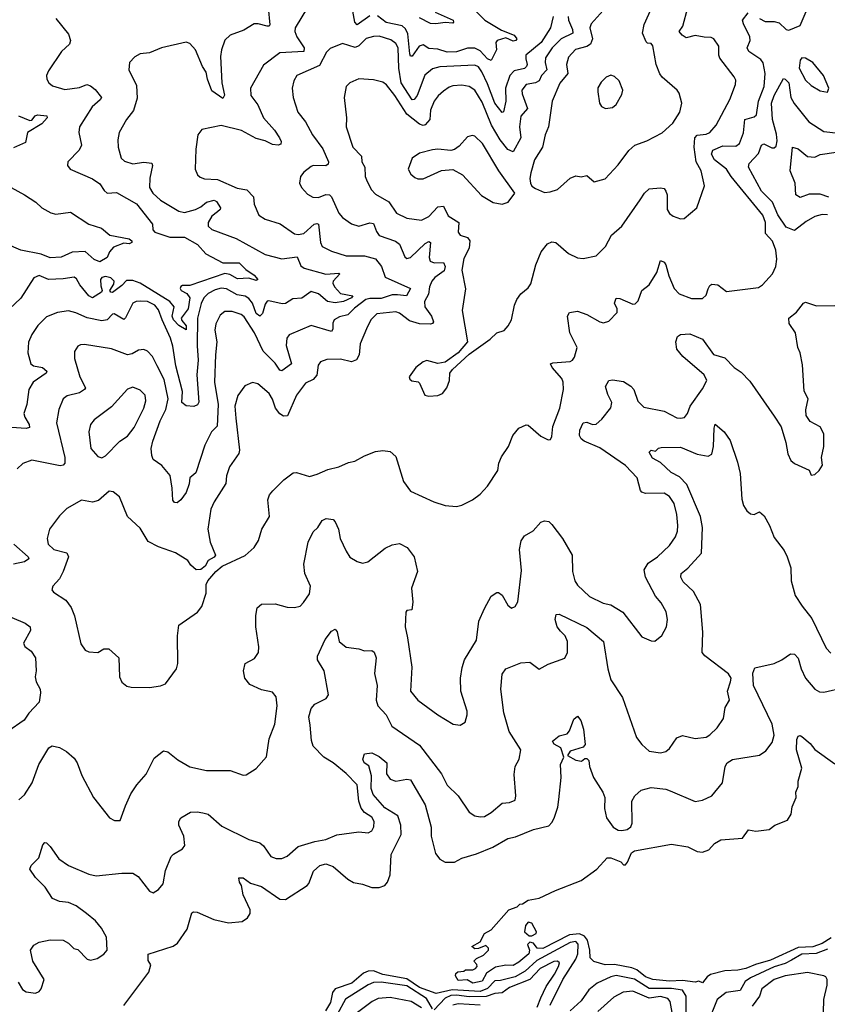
# Model space of a CAD drawing. Extents: x 1892934 to 2008621, y 567149 to 683290.
# Tile 247 of 256: x 1988459 to 1992853, y 635910 to 641268. Entities that reach past the tile are written whole.
import ezdxf

# ---------------------------------------------------------------- set-up
doc = ezdxf.new("R2010")
doc.units = 0

msp = doc.modelspace()

# ---------------------------------------------------------------- linework, layer by layer
at = {"layer": '0CON20XD'}
for points in [[(1991665.7, 641355), (1991567.8, 641245), (1991560.9, 641225), (1991575.3, 641165), (1991565, 641135.4), (1991545, 641123), (1991483.5, 641106.5), (1991445.3, 641064.7), (1991434.6, 641025), (1991441.3, 640975), (1991397.7, 640922.3), (1991357.1, 640825), (1991335.5, 640684.5), (1991318.7, 640641.3), (1991303.6, 640575), (1991260.5, 640505), (1991239.4, 640435), (1991234.3, 640405), (1991238.8, 640378.8), (1991245, 640362.5), (1991265, 640350), (1991315, 640328.8)], [(1991315, 640328.8), (1991345, 640332.5), (1991385, 640344.2), (1991453.6, 640406.4), (1991485, 640419.2), (1991514.1, 640414.1), (1991545, 640421.2), (1991585, 640386), (1991645, 640402.9), (1991715, 640478.8), (1991773.3, 640556.7), (1991806.2, 640585), (1991870.6, 640609.4), (1991955, 640652.5), (1992013.8, 640705), (1992050.8, 640765), (1992062, 640815), (1992047.7, 640867.7), (1992036.7, 640885), (1991955.4, 640955.4), (1991943, 640973), (1991922.2, 641025), (1991905, 641126.7), (1991895, 641138), (1991875, 641140), (1991867.3, 641147.3), (1991847.9, 641195), (1991857.2, 641242.8), (1991908.6, 641355)], [(1990024.5, 641335.5), (1989957.1, 641225), (1989956.2, 641205), (1989967.5, 641175), (1990007.3, 641115), (1990004.6, 641095.4), (1989875, 641087.9), (1989785, 641021.4), (1989714.6, 640895), (1989717.5, 640855), (1989755.2, 640805.2), (1989785, 640733.6), (1989845, 640667.3), (1989872.9, 640625), (1989881.9, 640605), (1989879.3, 640590.7), (1989865.3, 640584.7), (1989835, 640588.9), (1989795, 640609.5), (1989745, 640622.3), (1989665, 640665.5), (1989555, 640693.5), (1989449.2, 640670.8), (1989428.6, 640641.4), (1989417, 640563), (1989413.1, 640455), (1989426, 640425), (1989441.3, 640411.3), (1989465, 640403.1), (1989535, 640398.6), (1989641.5, 640351.5), (1989695, 640341.8), (1989731.9, 640305), (1989734.3, 640265), (1989760.8, 640205), (1989795, 640183.1), (1989876.9, 640156.9), (1989953.9, 640103.9), (1989975, 640098.8), (1990005, 640105.3), (1990061.5, 640155), (1990075, 640160), (1990085, 640155.6), (1990095.4, 640055.4), (1990104.3, 640035), (1990155, 640008.5), (1990235, 639983.9), (1990335, 639983.5), (1990395, 639967.8), (1990427.8, 639925), (1990447.2, 639867.2), (1990585.4, 639805.4), (1990564.6, 639765.4), (1990515, 639771.6), (1990485, 639770.8), (1990425, 639751.2), (1990365, 639751.5), (1990341.6, 639745), (1990280.7, 639699.3), (1990245, 639662.7), (1990199, 639651), (1990170.9, 639635), (1990162.8, 639617.2), (1990163.1, 639585), (1990155, 639571.5), (1990045, 639603.9), (1989925, 639553.1), (1989913.2, 639535), (1989908.2, 639495), (1989938.8, 639395), (1989885, 639358.1), (1989875, 639361.9), (1989849.9, 639399.9), (1989784.2, 639465), (1989737.2, 639565), (1989681.2, 639651.2), (1989664.7, 639664.7), (1989615, 639680.4), (1989575, 639680.5), (1989550.2, 639659.8), (1989526.2, 639613.8), (1989521.3, 639578.7), (1989530.9, 639515), (1989523.8, 639445), (1989518.1, 639295), (1989539, 639175), (1989533.2, 639056.8), (1989503.4, 639025), (1989466.3, 638953.7), (1989417.2, 638802.8), (1989384, 638775), (1989382, 638742), (1989365, 638695.7), (1989335, 638656), (1989315, 638640), (1989300.8, 638640.8), (1989293.1, 638653.1), (1989289.5, 638719.5), (1989277.1, 638787.1), (1989231.7, 638841.7), (1989185.6, 638875.6), (1989177.6, 638897.6), (1989174.5, 638935), (1989183.1, 638975), (1989223.3, 639085), (1989253.7, 639146.3), (1989267.7, 639205), (1989245, 639310), (1989207.5, 639385), (1989181.9, 639435), (1989154.5, 639464.5), (1989135, 639474.2), (1989105, 639470), (1989070.5, 639449.5), (1989045, 639445.4), (1988958, 639478), (1988811.2, 639501.2), (1988790.3, 639499.7), (1988775, 639491.2), (1988757.3, 639462.7), (1988757.5, 639425), (1988785.3, 639325), (1988816.4, 639265), (1988811.1, 639255), (1988785, 639237.6), (1988717.8, 639222.2), (1988695, 639206), (1988672.2, 639147.8), (1988660, 639075), (1988705.4, 638885), (1988704.4, 638855), (1988696.2, 638843.8), (1988678.6, 638841.4), (1988525, 638870.8), (1988476.8, 638853.2), (1988445, 638824)], [(1989811.1, 641335), (1989819.6, 641240.4), (1989816.2, 641233.8), (1989805, 641232.3), (1989755.7, 641245.7), (1989734.8, 641245.2), (1989678.1, 641211.9), (1989605, 641183.3), (1989575, 641156.2), (1989557.3, 641105), (1989552.4, 641067.6), (1989558.4, 640925), (1989572.7, 640857.3), (1989565, 640840), (1989505, 640880.6), (1989480, 640945), (1989472.8, 640982.8), (1989453, 641013), (1989415.8, 641105), (1989385, 641139.4), (1989365, 641146.5), (1989230, 641115), (1989165, 641087.5), (1989115, 641082), (1989085, 641066.7), (1989056.7, 641035), (1989052.9, 640995), (1989095, 640910), (1989098.8, 640841.2), (1989077.7, 640775), (1989040, 640725), (1989000.5, 640655), (1988993.5, 640615), (1988995.5, 640575), (1989010.6, 640515), (1989028.6, 640498.6), (1989074.6, 640484.6), (1989133.6, 640493.6), (1989177.1, 640487.1), (1989181.2, 640475), (1989166.6, 640406.6), (1989164.4, 640355), (1989183.3, 640325), (1989225, 640286.9), (1989325, 640226.7), (1989355, 640220), (1989415, 640235.6), (1989445, 640250.4), (1989475, 640275.2), (1989516.7, 640286.7), (1989529, 640279), (1989551.1, 640245), (1989550, 640235), (1989535, 640222.5)], [(1989165, 637634.2), (1989225, 637642.5), (1989252.5, 637655), (1989312, 637735), (1989320, 637765), (1989317.5, 637915), (1989325, 637972.5), (1989426.7, 638045), (1989450, 638075), (1989473, 638147), (1989473.8, 638195), (1989482, 638215), (1989525.6, 638265), (1989560.8, 638295), (1989685, 638352.5), (1989735, 638396.2), (1989758, 638435), (1989776, 638495), (1989818, 638565), (1989808.9, 638655), (1989817.9, 638682.1), (1989835.8, 638704.2), (1989896.2, 638765), (1989947.7, 638802.3), (1989965, 638803.8), (1990035, 638783.3), (1990077.5, 638795), (1990135, 638821.2), (1990195, 638834.2), (1990248, 638858), (1990283.2, 638866.8), (1990335, 638895.8), (1990395, 638918.6), (1990435, 638924.4), (1990475, 638918.6), (1990505, 638891.2), (1990548, 638755), (1990585, 638703.3), (1990712.5, 638645), (1990775, 638623.8), (1990835, 638618.8), (1990865, 638626.2), (1990923.3, 638655), (1990965, 638686.2), (1991005, 638730), (1991060, 638815), (1991066.7, 638855), (1991080.3, 638889.7), (1991118.6, 638945), (1991142.9, 639005), (1991175, 639046.2), (1991215, 639063.3), (1991225, 639061.2), (1991295, 639002), (1991335, 638982.5), (1991346.4, 638983.6), (1991355, 639000), (1991360.6, 639055), (1991397.5, 639155), (1991418.1, 639255), (1991416.1, 639296.1), (1991409.5, 639315), (1991355.6, 639375), (1991348, 639395), (1991359.4, 639400.6), (1991455, 639408.9), (1991467.5, 639415), (1991478.3, 639431.7), (1991491.8, 639485), (1991452.8, 639565), (1991440.6, 639655), (1991450, 639675), (1991495, 639681.4), (1991545, 639664.3), (1991615, 639624.4), (1991635, 639619.2), (1991665, 639628.2), (1991709.3, 639675), (1991709.5, 639695), (1991694.7, 639725), (1991705, 639752.2), (1991725, 639751.4), (1991795, 639720), (1991807.3, 639722.7), (1991825, 639738.6), (1991844.6, 639795.4), (1991885, 639825.6), (1991926.7, 639893.3), (1991945, 639958.8), (1991965, 639948), (1991975, 639934), (1991990.4, 639875), (1992021.1, 639805), (1992047.4, 639777.4), (1992115, 639751.8), (1992175, 639751.4), (1992195, 639770), (1992206.1, 639803.9), (1992215, 639822.5), (1992225, 639828.8), (1992257.5, 639825), (1992305, 639790), (1992478.3, 639811.7), (1992501.2, 639825), (1992555.5, 639884.5), (1992573.1, 639925), (1992578.6, 639965), (1992572.7, 640015), (1992555, 640062.9), (1992517.9, 640105), (1992516.5, 640165), (1992503.2, 640205), (1992330, 640415), (1992304.3, 640455), (1992239.7, 640505), (1992223.6, 640536.4), (1992231.3, 640558.7), (1992285, 640581.2), (1992355, 640580), (1992375, 640595.5), (1992398.1, 640651.9), (1992404.6, 640725), (1992455, 640739.4), (1992469, 640751), (1992479.6, 640825), (1992509.8, 640905), (1992515.2, 640974.8), (1992504.3, 641034.3), (1992491.2, 641051.2), (1992426.9, 641095), (1992418.2, 641115), (1992433.3, 641155), (1992432.5, 641175), (1992396.6, 641245), (1992392.8, 641265), (1992423.5, 641306.5)], [(1991444.3, 641285), (1991445.7, 641265), (1991467.2, 641215), (1991469.2, 641195), (1991405, 641164.2), (1991355.7, 641115), (1991320, 641060), (1991317.5, 641035), (1991327.1, 640995), (1991298.8, 640965), (1991285, 640935.4), (1991265, 640924.3), (1991215, 640916.1), (1991190.8, 640885), (1991192.5, 640865), (1991222, 640785), (1991185.7, 640744.3), (1991178.4, 640685), (1991185.7, 640625), (1991145, 640549.6), (1991115, 640561.4), (1991072.8, 640615), (1991026.7, 640695), (1990975, 640818.8), (1990935, 640884.5), (1990905, 640904.5), (1990865, 640912.9), (1990815, 640907.9), (1990795, 640901.5), (1990765, 640879.4), (1990736.1, 640853.9), (1990715, 640824.2), (1990693.9, 640776.1), (1990691.3, 640725), (1990665, 640696.8), (1990655, 640693.4), (1990635, 640700.2), (1990566.2, 640755), (1990500.9, 640855), (1990455, 640913.1), (1990435, 640928.6), (1990385, 640941.9), (1990305, 640946.5), (1990254.6, 640925.4), (1990236, 640905), (1990224.2, 640845), (1990236.9, 640735), (1990235.6, 640685), (1990271.4, 640575), (1990319.1, 640525), (1990320.5, 640495), (1990336.7, 640465), (1990339.4, 640415), (1990346.3, 640396.3), (1990371.9, 640345), (1990395, 640319.2), (1990467.4, 640277.4), (1990509.2, 640215), (1990565, 640187.5), (1990645, 640177.8), (1990685, 640197.8), (1990735, 640249.1), (1990765, 640253.3), (1990791.2, 640201.2), (1990848.9, 640165), (1990845, 640112.5), (1990855.5, 640095.5), (1990895, 640082.5), (1990908.5, 640065), (1990904.7, 640025), (1990875, 639968), (1990864.8, 639905), (1990885.6, 639804.4), (1990867.5, 639685), (1990896.2, 639515), (1990844.2, 639455), (1990775, 639403.8), (1990735, 639396.7), (1990675, 639413.3), (1990655, 639406.7), (1990614.1, 639375.9), (1990577.5, 639325), (1990581.7, 639311.7), (1990593, 639303), (1990627, 639297), (1990635, 639290), (1990664.2, 639224.2), (1990685, 639220)], [(1990365, 641290.2), (1990295, 641241.3), (1990282.8, 641255), (1990271, 641315)], [(1990942.2, 641312.2), (1990989.7, 641265), (1991081.4, 641211.4), (1991148.8, 641185), (1991163.8, 641165), (1991158.8, 641155), (1991145, 641150.8), (1991105, 641168.8), (1991057.5, 641155), (1991050, 641145), (1991053.8, 641105), (1991025, 641047.1), (1991005, 641056), (1990965, 641099.4), (1990935, 641112.8), (1990895, 641112.7), (1990835, 641093.3), (1990785, 641091.2), (1990735, 641107.7), (1990685, 641111.8), (1990655, 641132.5), (1990633.2, 641125), (1990595, 641069.5), (1990585, 641070.8), (1990582.2, 641082.2), (1990571.8, 641191.8), (1990558.4, 641218.4), (1990539.6, 641235), (1990453.9, 641253.9), (1990405, 641288.7)], [(1991361.5, 641285), (1991346.7, 641225), (1991296.7, 641145), (1991213.9, 641075), (1991212.5, 641055), (1991220.7, 641025), (1991217, 641013), (1991205, 641002.6), (1991149.8, 640990.2), (1991125.8, 640965), (1991103.2, 640895), (1991104.2, 640825), (1991092.2, 640767.8), (1991085, 640763.1), (1991044.1, 640815), (1991005, 640918.9), (1990972.8, 640985), (1990955, 641012), (1990935, 641021.7), (1990745, 641011), (1990705, 641001.2), (1990663.3, 640966.7), (1990622.5, 640855)], [(1990719.6, 641309.6), (1990817.5, 641265), (1990820, 641255), (1990815, 641250), (1990775, 641253.8), (1990724.2, 641245.8), (1990695, 641247.7), (1990635, 641277.8)], [(1990685, 639220), (1990735, 639223.8), (1990760, 639235), (1990782.5, 639265), (1990797.5, 639305), (1990800, 639345), (1990813.3, 639365), (1990905, 639448.1), (1991019.3, 639530.7), (1991055, 639563.8), (1991095, 639576.7), (1991117.8, 639602.2), (1991135.7, 639635), (1991151.9, 639715), (1991164.2, 639745), (1991185, 639776.2), (1991225, 639810), (1991239.7, 639830.3), (1991267.1, 639935), (1991297.3, 640005), (1991330.5, 640049.5), (1991355, 640060.4), (1991375.4, 640055.4), (1991445, 639995.6), (1991495, 639972.9), (1991525, 639968.9), (1991595, 639984.2), (1991645.8, 640035), (1991680, 640095), (1991735.5, 640144.5), (1991835, 640288), (1991859.2, 640325), (1991885, 640348.8), (1991945, 640352.9), (1991965, 640349.2), (1991975.4, 640335.4), (1991981.9, 640315), (1991982.2, 640235), (1991995, 640214), (1992015, 640199.2), (1992055, 640183.8), (1992075, 640186.2), (1992144.2, 640245), (1992185.6, 640365), (1992167.9, 640445), (1992140.8, 640495), (1992129.6, 640575), (1992133.3, 640625), (1992145, 640639.2), (1992194.4, 640645.6), (1992215, 640654.7), (1992249.5, 640695), (1992324, 640835), (1992354.2, 640915), (1992355, 640940), (1992347, 640957), (1992269.4, 641059.4), (1992263.9, 641076.1), (1992264, 641125), (1992236, 641165), (1992222.1, 641172.1), (1992182.7, 641172.7), (1992135, 641182.5), (1992085, 641169.2), (1992063.7, 641183.7), (1992048, 641205), (1992067.4, 641232.6), (1992095.3, 641335)], [(1992484.5, 641275), (1992515, 641258.6), (1992565, 641258.8), (1992591.8, 641251.8), (1992628.8, 641215), (1992645, 641210.8), (1992705, 641237.5), (1992744.4, 641325)], [(1988655.8, 641275.8), (1988725, 641188.8), (1988735.8, 641155), (1988730, 641135), (1988685.8, 641095), (1988615, 640990), (1988604, 640965), (1988606.2, 640945), (1988616.7, 640925), (1988637.9, 640907.9), (1988705, 640888.9), (1988785, 640900), (1988825, 640915.4), (1988845, 640908.5), (1988869.2, 640889.1), (1988903.6, 640845), (1988897.2, 640832.7), (1988853.3, 640795), (1988784.6, 640685.4), (1988780, 640655), (1988794.4, 640585), (1988782, 640558), (1988721.2, 640495), (1988718.8, 640475), (1988733.8, 640455), (1988855, 640403.1), (1988895.4, 640375.4), (1988918, 640338), (1988934.6, 640324.6), (1988985, 640327.1), (1989095, 640265.9), (1989180.8, 640155), (1989184, 640125), (1989195, 640112.8), (1989275, 640085.4), (1989355, 640084.1), (1989426.9, 640045), (1989471.1, 639995), (1989565, 639946), (1989652.9, 639945), (1989688.8, 639908.8), (1989735, 639877.9), (1989754.3, 639855), (1989745, 639848.5), (1989705, 639862.1), (1989645, 639858.2), (1989602.2, 639882.2), (1989575, 639887.6), (1989385, 639822.1), (1989345, 639821.4), (1989335, 639816), (1989332.2, 639805), (1989338.1, 639795), (1989369, 639779), (1989385.2, 639755), (1989376.5, 639695), (1989338.4, 639645), (1989341.4, 639631.4), (1989365, 639602.5), (1989365, 639581.4), (1989325, 639603.5), (1989295, 639634.2), (1989289.1, 639655), (1989300, 639705), (1989275.1, 639735.1), (1989115, 639834.1), (1989075, 639848.9), (1989040.2, 639849.8), (1989015, 639821.5), (1988963.1, 639783.1), (1988954, 639785), (1988948.9, 639795), (1988970.8, 639829.1), (1988973.1, 639845), (1988955, 639864.2), (1988925, 639870), (1988906, 639865), (1988898.1, 639855), (1988900.9, 639820.9), (1988907.5, 639795), (1988904.1, 639785.9), (1988855, 639755.6), (1988835, 639765.5), (1988785.8, 639825), (1988768.4, 639858.4), (1988755, 639867.7), (1988695, 639858.3), (1988615, 639855.2), (1988565, 639876.4), (1988535, 639864.4), (1988465, 639752.5), (1988368.3, 639661.7)], [(1990622.5, 640855), (1990605, 640833.3), (1990595, 640831.9), (1990535.2, 640925), (1990522.2, 641005), (1990519.1, 641115), (1990505, 641138.8), (1990478.3, 641158.3), (1990415, 641178.4), (1990385, 641177.6), (1990345, 641165.4), (1990303.8, 641126.2), (1990285, 641117.4), (1990215, 641139.4), (1990148.3, 641111.7), (1990128.9, 641091.1), (1990090.9, 641019.1), (1989967.5, 640965), (1989950, 640935), (1989941.9, 640895), (1989946.7, 640845), (1989972.9, 640765), (1990015, 640712), (1990052.1, 640642.1), (1990109.3, 640565), (1990140, 640495), (1990137.2, 640482.8), (1990125, 640473.8), (1990055, 640475.8), (1990045, 640470), (1990005, 640438.8), (1989986.2, 640415), (1989981.7, 640378.3), (1989992, 640355), (1990025, 640318.8), (1990053.5, 640303.5), (1990085, 640300.9), (1990125, 640317.5), (1990145.6, 640315.6), (1990155.4, 640305), (1990194.7, 640214.7), (1990215, 640192.2), (1990265, 640156.9), (1990304.5, 640144.5), (1990365, 640163.2), (1990385, 640160), (1990400.3, 640115), (1990415, 640093.8), (1990503.8, 640063.8), (1990525, 640047.5), (1990555, 639978), (1990565, 639968.6), (1990585, 639973.6), (1990665, 640049.6), (1990685, 640060.5), (1990695, 640056), (1990686.4, 639975), (1990692.3, 639955), (1990715, 639944.7), (1990765, 639947.7), (1990774.7, 639925), (1990768.9, 639901.1), (1990718.6, 639865), (1990700.8, 639845), (1990688.4, 639815), (1990683.3, 639775), (1990662.5, 639735), (1990664.2, 639705), (1990700.3, 639655), (1990710.9, 639625), (1990705.3, 639614.7), (1990695, 639611.2), (1990635, 639613), (1990580.2, 639630.2), (1990525, 639670.8), (1990505, 639678.8), (1990402.6, 639667.4), (1990370, 639635), (1990346, 639586), (1990311.1, 639505), (1990305.3, 639445), (1990292, 639418), (1990265, 639405.8), (1990205, 639420.8), (1990130.7, 639419.3), (1990095, 639406), (1990082.5, 639387.5), (1990075.4, 639334.6), (1990055, 639311.1), (1990015, 639290), (1989965.6, 639225), (1989916.5, 639113.5), (1989895, 639110), (1989875, 639123.1), (1989850.4, 639155), (1989835, 639204), (1989816.7, 639235), (1989755, 639286.5), (1989725, 639294.4), (1989684, 639275), (1989646.1, 639223.9), (1989629.6, 639165), (1989635, 639100), (1989654.3, 638925.7), (1989651.7, 638908.3), (1989601.4, 638835), (1989584.5, 638785.5), (1989581.5, 638745), (1989516.9, 638645), (1989498.1, 638605), (1989482.4, 638495), (1989495.3, 638425.3), (1989523.8, 638355), (1989516.8, 638343.2), (1989485, 638326.2), (1989467.5, 638295), (1989445, 638276.2), (1989420, 638275), (1989390.5, 638300.5), (1989373.3, 638325), (1989306.8, 638366.8), (1989215, 638398.8), (1989157.9, 638427.9), (1989115, 638501.9), (1989046, 638565), (1989002.3, 638672.3), (1988968.3, 638698.3), (1988945, 638702.5), (1988888, 638652), (1988855, 638643.1), (1988795, 638654), (1988715, 638609.2), (1988675, 638569.2), (1988621.2, 638495), (1988608.2, 638445), (1988614.4, 638415), (1988645, 638384.6), (1988715, 638366.4), (1988725.3, 638345), (1988696.2, 638265), (1988674.7, 638225.3), (1988640, 638185), (1988633.3, 638165), (1988642.7, 638152.7), (1988709.4, 638109.4), (1988739.3, 638069.3), (1988757.1, 638025), (1988791.7, 637871.7), (1988815, 637836.7), (1988835, 637828.8), (1988885, 637824), (1988917.5, 637845), (1988944.1, 637844.1), (1988997.5, 637795), (1989001.7, 637691.7), (1989015, 637662.5), (1989042, 637642), (1989065, 637636.2), (1989165, 637634.2)], [(1992855, 640873.3), (1992862.5, 640895), (1992832, 640965), (1992775, 641035.8), (1992735, 641059.2), (1992715, 641061.2), (1992705, 641047.5), (1992700, 641005), (1992735, 640939.2), (1992765, 640910), (1992815, 640881.2), (1992855, 640873.3)], [(1991645.9, 640785.9), (1991685, 640791.1), (1991705, 640806), (1991735, 640862), (1991740.5, 640885), (1991720.6, 640935), (1991695, 640960), (1991675, 640966), (1991650, 640955), (1991622.1, 640927.9), (1991605, 640897.5), (1991604.1, 640875.9), (1991614.3, 640814.3), (1991625, 640796.2), (1991645.9, 640785.9)], [(1992855, 640205.8), (1992825, 640208.6), (1992785, 640198), (1992739, 640171), (1992675, 640120.9), (1992628.8, 640138.8), (1992585, 640207.1), (1992554.8, 640274.8), (1992496.1, 640336.1), (1992424.4, 640465), (1992428.9, 640485), (1992479.4, 640540.6), (1992495, 640585.7), (1992507.5, 640592.5), (1992551.2, 640571.2), (1992565, 640571.8), (1992575, 640579.5), (1992581.1, 640608.9), (1992577.7, 640645), (1992554.5, 640725), (1992550.6, 640815), (1992563.9, 640855), (1992615, 640948), (1992625, 640945.6), (1992643.8, 640925), (1992655.3, 640845), (1992672.3, 640812.3), (1992753.2, 640713.2), (1992835, 640660.3), (1992915, 640650.9)], [(1988452.5, 640745), (1988515, 640720.6), (1988525, 640721.9), (1988543.6, 640745), (1988555, 640750), (1988607.5, 640745), (1988608.5, 640735), (1988579, 640701), (1988501.9, 640655), (1988490.6, 640599.4), (1988425, 640571.5)], [(1991085, 640264), (1991117.5, 640275), (1991152.5, 640325), (1991065.4, 640445.4), (1990976.5, 640595), (1990935, 640634.5), (1990921.7, 640638.3), (1990895, 640631.4), (1990849.7, 640580.3), (1990825, 640561.2), (1990805, 640556), (1990734.1, 640564.1), (1990705, 640560.8), (1990635, 640542.9), (1990594.3, 640515), (1990573.1, 640455), (1990587.6, 640427.6), (1990609.7, 640409.7), (1990625, 640402.9), (1990655, 640403.1), (1990755, 640448), (1990815, 640453.8), (1990868.8, 640425), (1990972.4, 640312.4), (1991035, 640272.9), (1991085, 640264)], [(1992862, 640302), (1992815, 640319.1), (1992755, 640318.4), (1992705, 640301.6), (1992682.9, 640315), (1992678.8, 640378.8), (1992651.4, 640445), (1992664.4, 640575), (1992695.6, 640565.6), (1992745, 640523.1), (1992785, 640521.1), (1992813.8, 640535), (1993075, 640573.4)], [(1988376, 640375), (1988485.3, 640315.3), (1988546.2, 640275), (1988578.8, 640245), (1988627.6, 640217.6), (1988655, 640210.4), (1988735, 640220.8), (1988835.6, 640155), (1988904.2, 640134.2), (1988950, 640095), (1989055, 640075.2), (1989069.5, 640065), (1989068.9, 640055), (1989055, 640048.1), (1989025, 640052.3), (1988968.9, 640031.1), (1988947.8, 640005), (1988934, 639975), (1988895, 639950), (1988865, 639964), (1988815, 640007.8), (1988745, 640002.9), (1988685, 639976.9), (1988625, 639971.8), (1988575, 639991.8), (1988465, 640013.8), (1988385, 640048.9)], [(1989535, 640222.5), (1989505, 640198.9), (1989483.8, 640165), (1989484.3, 640145), (1989505, 640126.9), (1989637.7, 640077.7), (1989795, 639990), (1989885, 639967.5), (1989968.6, 639978.6), (1989988, 639928), (1990006.1, 639916.1), (1990125, 639884.4), (1990195, 639888.5), (1990200.6, 639885), (1990165.3, 639845), (1990163, 639835), (1990171.1, 639815), (1990205, 639777.7), (1990272.5, 639765), (1990264.2, 639755), (1990221.4, 639735), (1990175, 639727.2), (1990134.2, 639735), (1990085, 639776.3), (1990045, 639788.8), (1989995, 639752.1), (1989945, 639750), (1989905, 639724.4), (1989887, 639723), (1989815, 639738.1), (1989805, 639735.8), (1989795, 639720), (1989780.9, 639669.1), (1989765, 639654.6), (1989745, 639669.7), (1989725.5, 639725.5), (1989705, 639751.1), (1989685, 639763.3), (1989641.6, 639771.6), (1989585, 639803.3), (1989555, 639806.7), (1989522, 639798), (1989485, 639779.2), (1989461.2, 639755), (1989445.8, 639724.2), (1989427.2, 639645), (1989424.2, 639494.2), (1989430.5, 639415), (1989423, 639335), (1989433.9, 639186.1), (1989427, 639173), (1989405.8, 639164.2), (1989365, 639167), (1989340.4, 639185), (1989345.2, 639245), (1989309.2, 639385), (1989291.5, 639491.5), (1989280, 639535), (1989234.6, 639635.4), (1989215, 639689.4), (1989195, 639714.4), (1989155, 639734.5), (1989113.6, 639736.4), (1989092.5, 639735), (1989075, 639725.8), (1989035, 639645.7), (1989025, 639636.7), (1988973, 639667), (1988963.1, 639665), (1988934.4, 639635), (1988905, 639629.5), (1988826.3, 639646.3), (1988765, 639674), (1988725, 639683.6), (1988665, 639675.5), (1988605, 639650.5), (1988557.8, 639605), (1988524.2, 639555), (1988506.8, 639513.2), (1988503.3, 639455), (1988519.4, 639395), (1988534.7, 639384.7), (1988582.5, 639375), (1988605.7, 639355), (1988602.9, 639345), (1988532.5, 639295), (1988508.9, 639255), (1988496.9, 639175), (1988481.8, 639125), (1988486.4, 639105), (1988510.5, 639065), (1988511.7, 639048.3), (1988495, 639042.9), (1988415, 639049)], [(1988455, 637022.5), (1988485, 637049.2), (1988527.1, 637115), (1988563.8, 637215), (1988616.7, 637305), (1988635, 637316), (1988675, 637307.5), (1988713.3, 637285), (1988755, 637250), (1988771.2, 637225), (1988796.2, 637155), (1988860, 637035), (1988947.5, 636925), (1988975, 636910), (1989005, 636910), (1989035, 636990), (1989063.8, 637055), (1989096.2, 637105), (1989147.1, 637162.9), (1989190.2, 637249.8), (1989241.2, 637288.8), (1989265, 637284.2), (1989320.3, 637240.3), (1989385, 637202.5), (1989475, 637183.3), (1989605, 637183.3), (1989675, 637157.5), (1989691.7, 637158.3), (1989745, 637192.5), (1989802.3, 637257.7), (1989815.8, 637355), (1989847.1, 637435), (1989860.8, 637535), (1989854.1, 637584.1), (1989835, 637608), (1989775, 637621.5), (1989710.6, 637650.6), (1989684.3, 637685), (1989676, 637725), (1989686.1, 637763.9), (1989737.3, 637792.7), (1989758.6, 637825), (1989760.9, 637855), (1989744.6, 637965), (1989743.2, 638026.8), (1989751.7, 638068.3), (1989775, 638088), (1989848.8, 638088.8), (1989915, 638072), (1989955, 638068.8), (1989985, 638077.5), (1990003.6, 638096.4), (1990035.5, 638144.5), (1990042, 638185), (1990010.6, 638255), (1990005.6, 638305), (1990029.4, 638425), (1990055, 638482), (1990080.8, 638505), (1990105, 638543.3), (1990126.1, 638553.9), (1990165, 638548.8), (1990175.8, 638535.8), (1990194.2, 638495), (1990203.1, 638445), (1990235, 638376.2), (1990255, 638344.2), (1990295, 638319.2), (1990325, 638310.8), (1990352.5, 638317.5), (1990447.4, 638392.6), (1990485, 638411.1), (1990525, 638418.1), (1990566.9, 638396.9), (1990605.6, 638345), (1990623.1, 638265), (1990591.4, 638175), (1990598.8, 638098.8), (1990593, 638057), (1990565, 638052.5), (1990560, 638045), (1990555.7, 637965), (1990570, 637905), (1990593.1, 637745), (1990586.2, 637615), (1990625, 637565.8), (1990734.6, 637484.6), (1990817.5, 637435), (1990855, 637428.8), (1990883.3, 637445), (1990894.2, 637485), (1990894, 637505), (1990859.2, 637615), (1990858.1, 637685), (1990866.8, 637743.2), (1990879.2, 637785), (1990945, 637892.5), (1990958.1, 637995), (1990988.1, 638065), (1991025, 638131.2), (1991055, 638152), (1991065, 638152), (1991085, 638136), (1991115, 638082.5), (1991135, 638066.2), (1991154.2, 638075.8), (1991168.9, 638101.1), (1991190, 638270), (1991178.5, 638385), (1991187.6, 638432.4), (1991205, 638459.4), (1991253.6, 638486.4), (1991295, 638533.3), (1991315, 638541.2), (1991337.9, 638537.9), (1991355, 638522), (1991413.3, 638445), (1991464.3, 638355), (1991467.8, 638265), (1991479.5, 638215), (1991495, 638191.4), (1991559.8, 638129.8), (1991633.3, 638093.3), (1991675, 638084.2), (1991740.8, 638045), (1991845, 637910), (1991895, 637888.8), (1991915, 637886.7), (1991952.2, 637917.8), (1991977.8, 637965), (1991984.5, 638005), (1991976.4, 638046.4), (1991948.6, 638095), (1991918.3, 638131.7), (1991864.7, 638234.7), (1991856.1, 638275), (1991879.4, 638310.6), (1991928.9, 638345), (1991995, 638407.5), (1992026.9, 638455), (1992037.8, 638485), (1992040, 638515), (1992034.5, 638575), (1992020, 638635), (1991995, 638674), (1991965, 638691.4), (1991865, 638690.8), (1991845, 638696.7), (1991836.8, 638706.8), (1991819.5, 638775), (1991755, 638841.5), (1991615, 638939.1), (1991530.8, 638975), (1991515, 638987.5), (1991505.6, 639005), (1991506.9, 639035), (1991525, 639074), (1991545, 639078.6), (1991575, 639065.6), (1991595, 639067.8), (1991626.9, 639095), (1991675, 639156), (1991681.9, 639185), (1991658.9, 639228.9), (1991647.3, 639272.7), (1991664.3, 639305.7), (1991685, 639308), (1991745, 639299.1), (1991785, 639274.4), (1991800.4, 639255), (1991822.7, 639192.7), (1991855, 639160), (1991965, 639137.9), (1992035, 639102.4), (1992055, 639099.2), (1992076, 639104), (1992093.3, 639125), (1992107.6, 639165), (1992175, 639258.7), (1992197.2, 639305), (1992182.7, 639335), (1992066.9, 639435), (1992033.9, 639475), (1992028.6, 639515), (1992038.8, 639545), (1992055, 639556), (1992105, 639558.8), (1992175, 639529.4), (1992235, 639445.5), (1992295, 639428), (1992346.1, 639376.1), (1992385, 639350), (1992431.7, 639301.7), (1992565, 639111.2), (1992602.3, 639052.3), (1992627.9, 638967.9), (1992639.4, 638905), (1992655, 638870), (1992675, 638853.3), (1992755, 638817.5), (1992765, 638790), (1992785, 638792.5), (1992810, 638815), (1992826.7, 638845), (1992822.5, 638885), (1992834, 638945), (1992835.5, 639014.5), (1992815, 639051.9), (1992760.9, 639080.9), (1992739.2, 639115), (1992736.7, 639145), (1992750, 639205), (1992727.5, 639247.5), (1992719.3, 639389.3), (1992705.6, 639455), (1992692.9, 639485), (1992680.8, 639565), (1992645.7, 639615), (1992644.2, 639645), (1992685, 639676.7), (1992723.4, 639726.6), (1992735, 639730.6), (1992795, 639710.9), (1992895, 639713.3)], [(1988905, 638883.8), (1988926.2, 638895), (1989004.3, 638975), (1989045, 639002.5), (1989081.2, 639048.8), (1989134.5, 639155), (1989144.5, 639195), (1989141.5, 639225), (1989115, 639253.1), (1989075, 639268.1), (1989045, 639256.9), (1988959, 639161), (1988865, 639090.8), (1988844.5, 639065), (1988835.4, 639025), (1988846.4, 638935), (1988885, 638890.8), (1988905, 638883.8)], [(1992145.7, 638904.3), (1992205, 638892.5), (1992225, 638903.3), (1992234.6, 638945.4), (1992237.1, 639045), (1992243, 639067), (1992292, 639025), (1992325, 638978), (1992365, 638860.8), (1992379, 638799), (1992389.1, 638659.1), (1992397.8, 638625), (1992415, 638596), (1992435, 638579.2), (1992455, 638576.2), (1992485, 638590), (1992509.3, 638569.3), (1992539.2, 638515), (1992565, 638450), (1992618.9, 638378.9), (1992635.4, 638345.4), (1992654.5, 638285), (1992656.5, 638215), (1992678.1, 638135), (1992716, 638076), (1992770.2, 638010.2), (1992847.6, 637847.6), (1992871.8, 637821.8)], [(1988450.5, 636030.5), (1988475, 635990), (1988495, 635978.8), (1988545, 635971.2), (1988565, 635980), (1988575.9, 635994.1), (1988591.2, 636045), (1988531.1, 636145), (1988518.1, 636205), (1988535, 636232.5), (1988565, 636248.6), (1988625, 636261.4), (1988695, 636258.8), (1988725, 636243.3), (1988753, 636213), (1988775, 636207.5), (1988826.7, 636155), (1988845, 636150), (1988880.5, 636159.5), (1988916.8, 636183.2), (1988934.2, 636205), (1988930.4, 636275), (1988904.7, 636324.7), (1988870.9, 636365), (1988823.1, 636405), (1988766.1, 636446.1), (1988724.7, 636464.7), (1988675, 636469.1), (1988637.1, 636485), (1988597.3, 636547.3), (1988545, 636600), (1988514.2, 636645), (1988521.2, 636665), (1988562.2, 636707.8), (1988585, 636777.5), (1988595, 636791.2), (1988605, 636788.8), (1988625, 636768.6), (1988671.5, 636701.5), (1988725, 636665.4), (1988835, 636617.5), (1988875, 636608.8), (1989015, 636623.8), (1989075, 636624), (1989103.6, 636605), (1989165, 636525.8), (1989185, 636517.5), (1989215, 636534), (1989240, 636565), (1989252.1, 636637.9), (1989284, 636715), (1989295, 636727.5), (1989344.3, 636755.7), (1989358, 636775), (1989352.2, 636825), (1989325.6, 636885), (1989325.7, 636905), (1989336, 636925), (1989387.5, 636955), (1989425, 636958.2), (1989455, 636952.9), (1989485, 636944.4), (1989558.7, 636878.7), (1989705, 636807.5), (1989765, 636788.6), (1989785, 636772), (1989825, 636714), (1989855, 636702.9), (1989885, 636704.2), (1989915, 636715.8), (1989975, 636768.1), (1990065, 636796.5), (1990125, 636807.8), (1990185, 636832.9), (1990305, 636848.8), (1990355, 636843.8), (1990375, 636853.3), (1990386.7, 636876.7), (1990388, 636905), (1990375, 636928), (1990334.7, 636954.7), (1990316.8, 636976.8), (1990305.2, 637015.2), (1990294.6, 637105), (1990236.1, 637166.1), (1990165.5, 637225), (1990113.1, 637255), (1990055.5, 637315), (1990046.2, 637345), (1990039.5, 637429.5), (1990032.5, 637475), (1990045, 637519.4), (1990065, 637543.3), (1990125.8, 637575), (1990140, 637595), (1990115.8, 637725), (1990080, 637785), (1990079.2, 637805), (1990121.8, 637895), (1990155, 637940.8), (1990175, 637951.2), (1990187, 637937), (1990198, 637885), (1990235, 637853.3), (1990305, 637843.8), (1990335, 637833.8), (1990375, 637835.7), (1990386.9, 637826.9), (1990398.2, 637795), (1990390.2, 637710.2), (1990404.5, 637645), (1990399.3, 637565), (1990407.5, 637535), (1990453.6, 637485), (1990483.3, 637423.3), (1990635, 637319.6), (1990755, 637164), (1990785, 637101.9), (1990845, 637044.2), (1990905.6, 636955), (1990935, 636936.4), (1990965, 636930), (1990987.6, 636932.4), (1991025, 636954.4), (1991085, 637004.4), (1991125, 637009.2), (1991155, 637021.2), (1991158.6, 637045), (1991148.9, 637161.1), (1991155.8, 637205), (1991177.5, 637245), (1991186, 637295), (1991122, 637395), (1991092.9, 637497.1), (1991077.3, 637625), (1991085, 637707.5), (1991105, 637736), (1991185, 637768.8), (1991235, 637772), (1991285, 637733.8), (1991335, 637761.2), (1991425, 637794), (1991439.4, 637825), (1991439.6, 637885), (1991427.8, 637915), (1991400.8, 637940.8), (1991383.5, 637965), (1991373.5, 638005), (1991378, 638032), (1991395, 638034), (1991545, 637961.2), (1991635.4, 637885.4), (1991659.6, 637735), (1991676.4, 637675), (1991739.1, 637579.1), (1991815, 637362.5), (1991844.5, 637324.5), (1991885, 637287.1), (1991945, 637278.8), (1991975, 637285.8), (1991995, 637302), (1992035, 637360), (1992065, 637372.9), (1992135, 637357.5), (1992195, 637364.3), (1992215, 637375.8), (1992254, 637415), (1992289.2, 637465), (1992297.5, 637525), (1992320.5, 637565), (1992310.8, 637615), (1992326, 637665), (1992330, 637685), (1992315, 637709.2), (1992187.1, 637807.1), (1992172.9, 637825), (1992175.4, 637935), (1992163.8, 638085), (1992125.9, 638155.9), (1992069.8, 638209.8), (1992055.6, 638235), (1992058.6, 638255), (1992095, 638284.5), (1992168.8, 638365), (1992174.3, 638505), (1992162.9, 638565), (1992088.5, 638738.5), (1992049.9, 638779.9), (1992004.7, 638805), (1991945, 638859.1), (1991902.4, 638882.4), (1991884.4, 638915), (1991894.3, 638925.7), (1991918.8, 638921.2), (1991935, 638936.7), (1991949.3, 638940.7), (1992055, 638942), (1992145.7, 638904.3)], [(1988426.7, 638415), (1988505.6, 638345), (1988508.1, 638335), (1988485, 638318.7), (1988425, 638304.7)], [(1988415.6, 638015), (1988488.1, 637985), (1988516.7, 637965), (1988518.5, 637945), (1988479.2, 637875), (1988487, 637857), (1988521.2, 637831.2), (1988544.2, 637795), (1988548.6, 637725), (1988542.7, 637692.7), (1988548, 637665), (1988570.8, 637625), (1988572.5, 637605), (1988564, 637555), (1988509.2, 637495), (1988483, 637457), (1988395, 637394.2)], [(1989025.6, 635904.4), (1989161.2, 636085), (1989173.3, 636125), (1989157.7, 636147.7), (1989157.5, 636182.5), (1989293.8, 636226.2), (1989316.9, 636243.1), (1989370.5, 636319.5), (1989395, 636407.5), (1989405, 636412.9), (1989425, 636410.8), (1989515, 636370.9), (1989595, 636352.8), (1989669.2, 636360.8), (1989699.2, 636380.9), (1989713.2, 636405), (1989712.7, 636425), (1989674.5, 636505), (1989665, 636556.7), (1989654.4, 636575), (1989652.1, 636597.9), (1989675, 636598.2), (1989715, 636568.6), (1989775, 636551.1), (1989875, 636482.9), (1989905, 636481.1), (1990022.5, 636557.5), (1990031.8, 636568.2), (1990057.3, 636635), (1990091.4, 636665), (1990125, 636674.5), (1990165, 636660.4), (1990245, 636590.9), (1990275, 636573.4), (1990325, 636564.6), (1990375, 636546.4), (1990415, 636546.2), (1990445, 636556.7), (1990460, 636575), (1990474.7, 636615.3), (1990480.8, 636725), (1990534.2, 636835), (1990533, 636885), (1990516.2, 636936.2), (1990445, 636979.6), (1990382.7, 637052.7), (1990371.2, 637085), (1990373.5, 637153.5), (1990358.7, 637208.7), (1990332.7, 637225), (1990325.6, 637245), (1990335, 637272.5), (1990375, 637279.2), (1990415, 637259.5), (1990457.1, 637225), (1990455.7, 637165), (1990475, 637136), (1990505, 637124), (1990566.2, 637136.2), (1990585, 637131.2), (1990665, 636996.2), (1990698, 636875), (1990697.4, 636825), (1990721.7, 636731.7), (1990745, 636699.4), (1990775, 636684.4), (1990825, 636684.2), (1990864.2, 636705.8), (1990945, 636728.6), (1991033.9, 636766.1), (1991115, 636812.7), (1991157.6, 636822.4), (1991255, 636862.2), (1991338.3, 636881.7), (1991355, 636898.8), (1991366.5, 636923.5), (1991387.7, 636982.3), (1991393.3, 637025), (1991405.2, 637145), (1991401.1, 637215), (1991420, 637255), (1991403.3, 637305), (1991367.5, 637325), (1991358.3, 637341.7), (1991395, 637371.2), (1991437.5, 637382.5), (1991451.2, 637398.8), (1991475, 637462.5), (1991495, 637477.5), (1991512.5, 637455), (1991527, 637407), (1991536.8, 637323.2), (1991525, 637310), (1991455, 637287.5), (1991440, 637265), (1991485, 637239.2), (1991515.9, 637234.1), (1991535, 637247.5), (1991545, 637247.5), (1991555, 637237.5), (1991558.6, 637205), (1991581.8, 637145), (1991632.1, 637065), (1991642.5, 637035), (1991641.9, 636975), (1991651.6, 636925), (1991688.6, 636875), (1991715, 636858.5), (1991735, 636855.6), (1991765, 636861.9), (1991784.3, 636875.7), (1991792.5, 636895), (1991790, 637015), (1991805.4, 637044.6), (1991840.8, 637075), (1991895, 637090.4), (1991975, 637081.2), (1991997.7, 637072.3), (1992134.1, 637014.1), (1992175, 637021.4), (1992225, 637044.3), (1992282.5, 637115), (1992297.8, 637205), (1992308, 637225), (1992337.8, 637242.2), (1992485, 637265.6), (1992519.7, 637290.3), (1992553.6, 637335), (1992564.2, 637375), (1992553.5, 637435), (1992451, 637645), (1992448.1, 637711.9), (1992459.2, 637740.8), (1992565, 637765.3), (1992605.9, 637784.1), (1992652.7, 637817.3), (1992675, 637815.9), (1992695, 637793.1), (1992711.3, 637735), (1992735.4, 637685.4), (1992785, 637624.3), (1992810.3, 637610.3), (1992835, 637608.6), (1992945.4, 637634.6)], [(1992875, 636271.2), (1992825, 636240.7), (1992775, 636222.6), (1992695, 636220.1), (1992545, 636150.6), (1992462.8, 636127.2), (1992410, 636105), (1992367.5, 636095), (1992295, 636091.9), (1992218.2, 636071.8), (1992200, 636060), (1992175, 636026.7), (1992155, 636036.2), (1992135, 636030.8), (1992065, 636040), (1991995, 636035.7), (1991905, 636044.8), (1991865, 636060.2), (1991817.2, 636097.2), (1991789.3, 636109.3), (1991695, 636126.6), (1991645, 636125.6), (1991582.5, 636142.5), (1991563.8, 636163.8), (1991562.1, 636205), (1991548.4, 636258.4), (1991531.7, 636281.7), (1991505, 636293.6), (1991451.3, 636288.6), (1991305.6, 636214.4), (1991275.4, 636215.4), (1991255, 636242), (1991235, 636248.8), (1991222, 636235), (1991233.8, 636205), (1991228.6, 636185), (1991175, 636139.2), (1991145, 636121.4), (1991105, 636124), (1991048.1, 636111.9), (1990999.7, 636080.3), (1990975, 636036), (1990925, 636024.6), (1990893, 636043), (1990845, 636040), (1990830, 636065), (1990831.7, 636078.3), (1990843, 636087), (1990875, 636090), (1990885, 636097.5), (1990925, 636097.5), (1990940, 636105), (1990947.5, 636115), (1990947, 636127), (1990930, 636145), (1990945, 636160), (1990983, 636177), (1991010, 636205), (1991010, 636215), (1990995, 636230), (1990955, 636213.3), (1990935, 636212.5), (1990920, 636225), (1990965, 636250), (1990987.5, 636295), (1991023.9, 636316.1), (1991120, 636425), (1991165, 636440), (1991180, 636455), (1991195, 636457.5), (1991225, 636477.5), (1991285, 636487.1), (1991375, 636530), (1991515, 636584), (1991600, 636645), (1991655, 636707.5), (1991675, 636707.5), (1991730, 636685), (1991745, 636670), (1991755, 636670), (1991767, 636683), (1991787.5, 636735), (1991804.2, 636745.8), (1992005, 636781.4), (1992095, 636767.1), (1992145, 636740.8), (1992175, 636737.5), (1992209.5, 636750.5), (1992240, 636785), (1992275, 636805.5), (1992392.5, 636815), (1992425, 636859.2), (1992465, 636852), (1992537.7, 636862.3), (1992567.5, 636885), (1992637.3, 636912.7), (1992657.5, 636945), (1992662.5, 636985), (1992684.4, 637035), (1992681.5, 637065), (1992694.5, 637095), (1992695.3, 637125), (1992714.5, 637195), (1992686, 637295), (1992688.3, 637351.7), (1992695, 637370), (1992705, 637373.3), (1992715, 637366.7), (1992759.8, 637329.8), (1992785, 637297.5), (1992895, 637218)], [(1991245, 636282), (1991269.2, 636295), (1991272, 636305), (1991245, 636351.2), (1991225, 636356.7), (1991211.2, 636338.8), (1991206.7, 636305), (1991232, 636282), (1991245, 636282)], [(1991344.8, 635905), (1991414.2, 636045), (1991485, 636155.3), (1991496, 636185), (1991498.1, 636238.1), (1991485, 636251), (1991455, 636246.2), (1991272.1, 636147.9), (1991209.4, 636090.6), (1991155, 636059.1), (1991075, 636038.8), (1991045, 636037.9), (1991005, 635995.3), (1990965, 635980.3), (1990811.4, 635988.6), (1990725, 635968.4), (1990635, 636001.8), (1990565, 636048.9), (1990435, 636073.2), (1990385, 636092.1), (1990355, 636091.3), (1990330.2, 636079.8), (1990267.1, 636025), (1990175.1, 635994.9), (1990160.7, 635975), (1990149.8, 635919.8), (1990123.8, 635875)], [(1992855, 636211), (1992793.3, 636186.7), (1992715, 636182.4), (1992659.1, 636150.9), (1992625, 636131.4), (1992565, 636113.3), (1992435, 636054.8), (1992407.4, 636035), (1992378.9, 635985), (1992303.1, 635975), (1992254, 635936), (1992201.5, 635805)], [(1991368.3, 636075), (1991391.3, 636115), (1991395.5, 636135), (1991385.3, 636145.3), (1991365, 636143.5), (1991290.6, 636105), (1991234.6, 636045.4), (1991125, 636002.3), (1991085, 635972.5), (1991045, 635969), (1990997.6, 635952.4), (1990905, 635949.9), (1990835, 635960.1), (1990805, 635958.1), (1990775, 635943.2), (1990715, 635879.3)], [(1991275.5, 635895), (1991294.3, 635945.7), (1991323.3, 636006.7), (1991368.3, 636075)], [(1992084.5, 635765), (1992084.8, 635955), (1992065, 635987.8), (1992005, 635996.9), (1991885, 635996.7), (1991805, 636047.4), (1991705, 636066.6), (1991675, 636060.4), (1991600.9, 636025), (1991555, 635989.3), (1991515, 635928.5), (1991454.2, 635875)], [(1992831.9, 635865), (1992833.8, 635936.2), (1992852.7, 636015), (1992852, 636045), (1992845, 636060), (1992835, 636065.6), (1992745, 636083.9), (1992625, 636065.8), (1992565, 636045.3), (1992497.5, 635995), (1992484.6, 635955), (1992445, 635900.7)], [(1990705, 635884.7), (1990672, 635942), (1990565, 636009.9), (1990425, 636031.4), (1990385, 636028.8), (1990355, 636015.6), (1990232.1, 635937.9), (1990186.2, 635853.8)], [(1992010, 635865), (1991998.2, 635925), (1991985, 635941.3), (1991945, 635951.9), (1991885, 635944), (1991795, 635982.1), (1991743.3, 635976.7), (1991691, 635949), (1991605, 635871.5)], [(1990645, 635890.2), (1990590, 635925), (1990475, 635947.4), (1990408.7, 635941.3), (1990376.7, 635925), (1990296.5, 635865)], [(1990965, 635906.2), (1990845, 635912.9), (1990815, 635905.9)]]:
    msp.add_lwpolyline(points, dxfattribs=at)

doc.saveas('drawing.dxf')
